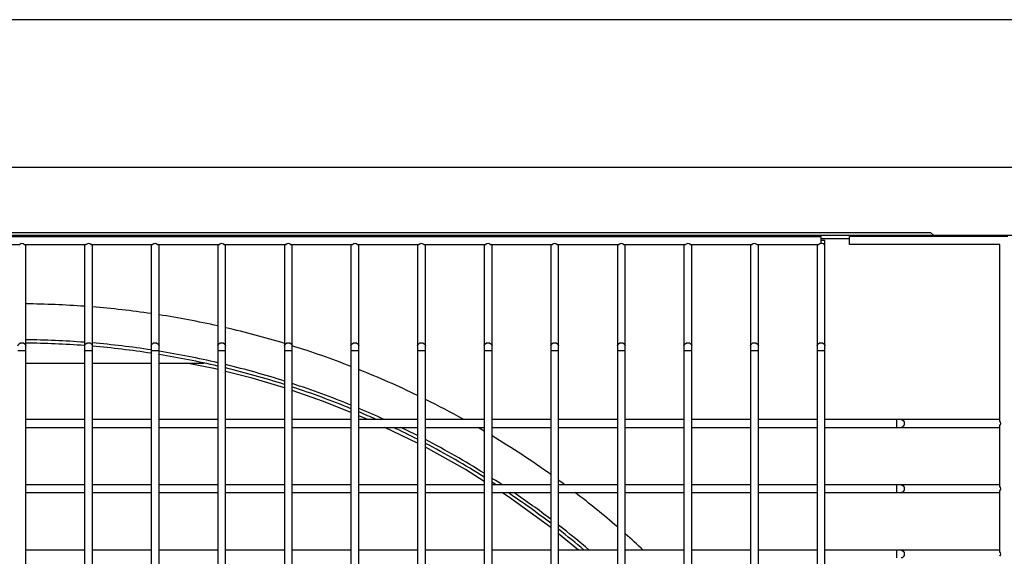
# Model space of a CAD drawing. Extents: x -90708 to 277869, y -117 to 207445.
# Tile 32 of 233: x -85723 to -85346, y 127504 to 127709. Entities that reach past the tile are written whole.
import ezdxf

# ---------------------------------------------------------------- set-up
doc = ezdxf.new("R2010")
doc.units = 0
doc.header["$MEASUREMENT"] = 0
doc.layers.add('ARQ - EQUIPO CONDENSADORA', color=40, linetype='CONTINUOUS')
doc.layers.add('ARQ-DETALHES', color=7, linetype='CONTINUOUS')

msp = doc.modelspace()

# ---------------------------------------------------------------- linework, layer by layer
at = {"layer": 'ARQ - EQUIPO CONDENSADORA', "linetype": 'Continuous'}
for p, q in [((-86324.321, 127652.482), (-85122.221, 127652.482)), ((-86329.472, 127626.442), (-85117.972, 127626.442)), ((-86100.722, 127625.942), (-85416.222, 127625.942)), ((-86072.271, 127627.482), (-85374.271, 127627.482)), ((-85416.222, 127624.442), (-85416.222, 127625.942)), ((-85416.222, 127625.191), (-85405.379, 127625.191)), ((-85416.222, 127623.256), (-85416.222, 127624.442)), ((-85414.722, 127624.442), (-85416.222, 127624.442)), ((-85414.722, 127622.442), (-85414.722, 127624.442)), ((-85405.379, 127622.942), (-85405.379, 127625.942)), ((-85344.722, 127625.942), (-85405.379, 127625.942)), ((-85374.271, 127627.482), (-85373.231, 127626.442)), ((-85746.873, 127622.942), (-85723.072, 127622.942)), ((-85721.373, 127622.942), (-85697.572, 127622.942)), ((-85720.722, 127622.442), (-85720.722, 127622.942)), ((-85720.722, 127584.069), (-85720.722, 127622.442)), ((-85698.222, 127622.942), (-85698.222, 127622.442)), ((-85698.222, 127622.442), (-85698.222, 127584.069)), ((-85695.873, 127622.942), (-85672.072, 127622.942)), ((-85695.222, 127622.442), (-85695.222, 127622.942)), ((-85695.222, 127584.069), (-85695.222, 127622.442)), ((-85672.722, 127622.942), (-85672.722, 127622.442)), ((-85672.722, 127622.442), (-85672.722, 127584.069)), ((-85670.373, 127622.942), (-85646.572, 127622.942)), ((-85669.722, 127622.442), (-85669.722, 127622.942)), ((-85669.722, 127584.069), (-85669.722, 127622.442)), ((-85647.222, 127622.942), (-85647.222, 127622.442)), ((-85647.222, 127622.442), (-85647.222, 127584.069)), ((-85644.873, 127622.942), (-85621.072, 127622.942)), ((-85644.222, 127622.442), (-85644.222, 127622.942)), ((-85644.222, 127584.069), (-85644.222, 127622.442)), ((-85621.722, 127622.942), (-85621.722, 127622.442)), ((-85621.722, 127622.442), (-85621.722, 127584.069)), ((-85619.373, 127622.942), (-85595.572, 127622.942)), ((-85618.722, 127622.442), (-85618.722, 127622.942)), ((-85618.722, 127584.069), (-85618.722, 127622.442)), ((-85596.222, 127622.942), (-85596.222, 127622.442)), ((-85596.222, 127622.442), (-85596.222, 127584.069)), ((-85593.873, 127622.942), (-85570.072, 127622.942)), ((-85593.222, 127622.442), (-85593.222, 127622.942)), ((-85593.222, 127584.069), (-85593.222, 127622.442)), ((-85570.722, 127622.942), (-85570.722, 127622.442)), ((-85570.722, 127622.442), (-85570.722, 127584.069)), ((-85568.373, 127622.942), (-85544.572, 127622.942)), ((-85567.722, 127622.442), (-85567.722, 127622.942)), ((-85567.722, 127584.069), (-85567.722, 127622.442)), ((-85545.222, 127622.942), (-85545.222, 127622.442)), ((-85545.222, 127622.442), (-85545.222, 127584.069)), ((-85542.873, 127622.942), (-85519.072, 127622.942)), ((-85542.222, 127622.442), (-85542.222, 127622.942)), ((-85542.222, 127584.069), (-85542.222, 127622.442)), ((-85519.722, 127622.942), (-85519.722, 127622.442)), ((-85519.722, 127622.442), (-85519.722, 127584.069)), ((-85517.373, 127622.942), (-85493.572, 127622.942)), ((-85516.722, 127622.442), (-85516.722, 127622.942)), ((-85516.722, 127584.069), (-85516.722, 127622.442)), ((-85494.222, 127622.942), (-85494.222, 127622.442)), ((-85494.222, 127622.442), (-85494.222, 127584.069)), ((-85491.873, 127622.942), (-85468.072, 127622.942)), ((-85491.222, 127622.442), (-85491.222, 127622.942)), ((-85491.222, 127584.069), (-85491.222, 127622.442)), ((-85468.722, 127622.942), (-85468.722, 127622.442)), ((-85468.722, 127622.442), (-85468.722, 127584.069)), ((-85466.373, 127622.942), (-85442.572, 127622.942)), ((-85465.722, 127622.442), (-85465.722, 127622.942)), ((-85465.722, 127584.069), (-85465.722, 127622.442)), ((-85443.222, 127622.942), (-85443.222, 127622.442)), ((-85443.222, 127622.442), (-85443.222, 127584.069)), ((-85440.873, 127622.942), (-85417.072, 127622.942)), ((-85440.222, 127622.442), (-85440.222, 127622.942)), ((-85440.222, 127584.069), (-85440.222, 127622.442)), ((-85417.722, 127622.942), (-85417.722, 127622.442)), ((-85417.722, 127622.442), (-85417.722, 127584.069)), ((-85414.722, 127584.069), (-85414.722, 127622.442)), ((-85347.722, 127622.942), (-85405.379, 127622.942)), ((-85347.722, 127555.291), (-85347.722, 127622.942)), ((-85720.722, 127582.391), (-85720.722, 127584.069)), ((-85698.222, 127584.069), (-85698.222, 127582.391)), ((-85695.222, 127582.391), (-85695.222, 127584.069)), ((-85672.722, 127584.069), (-85672.722, 127582.391)), ((-85669.722, 127582.391), (-85669.722, 127584.069)), ((-85647.222, 127584.069), (-85647.222, 127582.391)), ((-85644.222, 127582.391), (-85644.222, 127584.069)), ((-85621.722, 127584.069), (-85621.722, 127582.391)), ((-85618.722, 127582.391), (-85618.722, 127584.069)), ((-85596.222, 127584.069), (-85596.222, 127582.391)), ((-85593.222, 127582.391), (-85593.222, 127584.069)), ((-85570.722, 127584.069), (-85570.722, 127582.391)), ((-85567.722, 127582.391), (-85567.722, 127584.069)), ((-85545.222, 127584.069), (-85545.222, 127582.391)), ((-85542.222, 127582.391), (-85542.222, 127584.069)), ((-85519.722, 127584.069), (-85519.722, 127582.391)), ((-85516.722, 127582.391), (-85516.722, 127584.069)), ((-85494.222, 127584.069), (-85494.222, 127582.391)), ((-85491.222, 127582.391), (-85491.222, 127584.069)), ((-85468.722, 127584.069), (-85468.722, 127582.391)), ((-85465.722, 127582.391), (-85465.722, 127584.069)), ((-85443.222, 127584.069), (-85443.222, 127582.391)), ((-85440.222, 127582.391), (-85440.222, 127584.069)), ((-85417.722, 127584.069), (-85417.722, 127582.391)), ((-85414.722, 127582.391), (-85414.722, 127584.069)), ((-85723.722, 127582.391), (-85722.222, 127582.391)), ((-85722.222, 127582.391), (-85720.722, 127582.391)), ((-85720.722, 127554.442), (-85720.722, 127582.391)), ((-85698.222, 127582.391), (-85698.222, 127554.442)), ((-85698.222, 127582.391), (-85696.722, 127582.391)), ((-85696.722, 127582.391), (-85695.222, 127582.391)), ((-85695.222, 127554.442), (-85695.222, 127582.391)), ((-85672.722, 127582.391), (-85672.722, 127554.442)), ((-85672.722, 127582.391), (-85671.222, 127582.391)), ((-85671.222, 127582.391), (-85669.722, 127582.391)), ((-85669.722, 127554.442), (-85669.722, 127582.391)), ((-85647.222, 127582.391), (-85647.222, 127554.442)), ((-85647.222, 127582.391), (-85645.722, 127582.391)), ((-85645.722, 127582.391), (-85644.222, 127582.391)), ((-85644.222, 127554.442), (-85644.222, 127582.391)), ((-85621.722, 127582.391), (-85621.722, 127554.442)), ((-85621.722, 127582.391), (-85620.222, 127582.391)), ((-85620.222, 127582.391), (-85618.722, 127582.391)), ((-85618.722, 127554.442), (-85618.722, 127582.391)), ((-85596.222, 127582.391), (-85596.222, 127554.442)), ((-85596.222, 127582.391), (-85594.722, 127582.391)), ((-85594.722, 127582.391), (-85593.222, 127582.391)), ((-85593.222, 127554.442), (-85593.222, 127582.391)), ((-85570.722, 127582.391), (-85570.722, 127554.442)), ((-85570.722, 127582.391), (-85569.222, 127582.391)), ((-85569.222, 127582.391), (-85567.722, 127582.391)), ((-85567.722, 127554.442), (-85567.722, 127582.391)), ((-85545.222, 127582.391), (-85545.222, 127554.442)), ((-85545.222, 127582.391), (-85543.722, 127582.391)), ((-85543.722, 127582.391), (-85542.222, 127582.391)), ((-85542.222, 127554.442), (-85542.222, 127582.391)), ((-85519.722, 127582.391), (-85519.722, 127554.442)), ((-85519.722, 127582.391), (-85518.222, 127582.391)), ((-85518.222, 127582.391), (-85516.722, 127582.391)), ((-85516.722, 127554.442), (-85516.722, 127582.391)), ((-85494.222, 127582.391), (-85494.222, 127554.442)), ((-85494.222, 127582.391), (-85492.722, 127582.391)), ((-85492.722, 127582.391), (-85491.222, 127582.391)), ((-85491.222, 127554.442), (-85491.222, 127582.391)), ((-85468.722, 127582.391), (-85468.722, 127554.442)), ((-85468.722, 127582.391), (-85467.222, 127582.391)), ((-85467.222, 127582.391), (-85465.722, 127582.391)), ((-85465.722, 127554.442), (-85465.722, 127582.391)), ((-85443.222, 127582.391), (-85443.222, 127554.442)), ((-85443.222, 127582.391), (-85441.722, 127582.391)), ((-85441.722, 127582.391), (-85440.222, 127582.391)), ((-85440.222, 127554.442), (-85440.222, 127582.391)), ((-85417.722, 127582.391), (-85417.722, 127554.442)), ((-85417.722, 127582.391), (-85416.222, 127582.391)), ((-85416.222, 127582.391), (-85414.722, 127582.391)), ((-85414.722, 127554.442), (-85414.722, 127582.391)), ((-85720.722, 127577.536), (-85698.222, 127577.536)), ((-85695.222, 127577.536), (-85672.722, 127577.536)), ((-85669.722, 127577.536), (-85652.381, 127577.536)), ((-85589.764, 127555.942), (-85593.222, 127557.349)), ((-85698.222, 127555.942), (-85720.722, 127555.942)), ((-85720.722, 127529.442), (-85720.722, 127554.442)), ((-85720.722, 127552.942), (-85698.222, 127552.942)), ((-85698.222, 127554.442), (-85698.222, 127529.442)), ((-85672.722, 127555.942), (-85695.222, 127555.942)), ((-85695.222, 127529.442), (-85695.222, 127554.442)), ((-85695.222, 127552.942), (-85672.722, 127552.942)), ((-85672.722, 127554.442), (-85672.722, 127529.442)), ((-85647.222, 127555.942), (-85669.722, 127555.942)), ((-85669.722, 127529.442), (-85669.722, 127554.442)), ((-85669.722, 127552.942), (-85647.222, 127552.942)), ((-85647.222, 127554.442), (-85647.222, 127529.442)), ((-85621.722, 127555.942), (-85644.222, 127555.942)), ((-85644.222, 127529.442), (-85644.222, 127554.442)), ((-85644.222, 127552.942), (-85621.722, 127552.942)), ((-85621.722, 127554.442), (-85621.722, 127529.442)), ((-85596.222, 127555.942), (-85618.722, 127555.942)), ((-85618.722, 127529.442), (-85618.722, 127554.442)), ((-85618.722, 127552.942), (-85596.222, 127552.942)), ((-85596.222, 127554.442), (-85596.222, 127529.442)), ((-85570.722, 127555.942), (-85593.222, 127555.942)), ((-85593.222, 127529.442), (-85593.222, 127554.442)), ((-85593.222, 127552.942), (-85570.722, 127552.942)), ((-85570.722, 127546.932), (-85583.267, 127552.942)), ((-85570.722, 127554.442), (-85570.722, 127529.442)), ((-85545.222, 127555.942), (-85567.722, 127555.942)), ((-85567.722, 127529.442), (-85567.722, 127554.442)), ((-85567.722, 127552.942), (-85545.222, 127552.942)), ((-85545.222, 127554.442), (-85545.222, 127529.442)), ((-85519.722, 127555.942), (-85542.222, 127555.942)), ((-85542.222, 127529.442), (-85542.222, 127554.442)), ((-85542.222, 127552.942), (-85519.722, 127552.942)), ((-85519.722, 127554.442), (-85519.722, 127529.442)), ((-85494.222, 127555.942), (-85516.722, 127555.942)), ((-85516.722, 127529.442), (-85516.722, 127554.442)), ((-85516.722, 127552.942), (-85494.222, 127552.942)), ((-85494.222, 127554.442), (-85494.222, 127529.442)), ((-85468.722, 127555.942), (-85491.222, 127555.942)), ((-85491.222, 127529.442), (-85491.222, 127554.442)), ((-85491.222, 127552.942), (-85468.722, 127552.942)), ((-85468.722, 127554.442), (-85468.722, 127529.442)), ((-85443.222, 127555.942), (-85465.722, 127555.942)), ((-85465.722, 127529.442), (-85465.722, 127554.442)), ((-85465.722, 127552.942), (-85443.222, 127552.942)), ((-85443.222, 127554.442), (-85443.222, 127529.442)), ((-85417.722, 127555.942), (-85440.222, 127555.942)), ((-85440.222, 127529.442), (-85440.222, 127554.442)), ((-85440.222, 127552.942), (-85417.722, 127552.942)), ((-85417.722, 127554.442), (-85417.722, 127529.442)), ((-85387.298, 127555.942), (-85414.722, 127555.942)), ((-85414.722, 127529.442), (-85414.722, 127554.442)), ((-85414.722, 127552.942), (-85387.298, 127552.942)), ((-85385.621, 127555.942), (-85387.298, 127555.942)), ((-85387.298, 127555.942), (-85387.298, 127552.942)), ((-85387.298, 127552.942), (-85385.621, 127552.942)), ((-85348.222, 127555.942), (-85385.621, 127555.942)), ((-85385.621, 127552.942), (-85348.222, 127552.942)), ((-85347.722, 127555.942), (-85348.222, 127555.942)), ((-85348.222, 127552.942), (-85347.722, 127552.942)), ((-85347.722, 127530.291), (-85347.722, 127553.592)), ((-85698.222, 127530.942), (-85720.722, 127530.942)), ((-85672.722, 127530.942), (-85695.222, 127530.942)), ((-85647.222, 127530.942), (-85669.722, 127530.942)), ((-85621.722, 127530.942), (-85644.222, 127530.942)), ((-85596.222, 127530.942), (-85618.722, 127530.942)), ((-85570.722, 127530.942), (-85593.222, 127530.942)), ((-85545.222, 127530.942), (-85567.722, 127530.942)), ((-85519.722, 127530.942), (-85542.222, 127530.942)), ((-85494.222, 127530.942), (-85516.722, 127530.942)), ((-85468.722, 127530.942), (-85491.222, 127530.942)), ((-85443.222, 127530.942), (-85465.722, 127530.942)), ((-85417.722, 127530.942), (-85440.222, 127530.942)), ((-85387.298, 127530.942), (-85414.722, 127530.942)), ((-85385.621, 127530.942), (-85387.298, 127530.942)), ((-85387.298, 127530.942), (-85387.298, 127527.942)), ((-85348.222, 127530.942), (-85385.621, 127530.942)), ((-85347.722, 127530.942), (-85348.222, 127530.942)), ((-85720.722, 127504.442), (-85720.722, 127529.442)), ((-85720.722, 127527.942), (-85698.222, 127527.942)), ((-85698.222, 127529.442), (-85698.222, 127504.442)), ((-85695.222, 127504.442), (-85695.222, 127529.442)), ((-85695.222, 127527.942), (-85672.722, 127527.942)), ((-85672.722, 127529.442), (-85672.722, 127504.442)), ((-85669.722, 127504.442), (-85669.722, 127529.442)), ((-85669.722, 127527.942), (-85647.222, 127527.942)), ((-85647.222, 127529.442), (-85647.222, 127504.442)), ((-85644.222, 127504.442), (-85644.222, 127529.442)), ((-85644.222, 127527.942), (-85621.722, 127527.942)), ((-85621.722, 127529.442), (-85621.722, 127504.442)), ((-85618.722, 127504.442), (-85618.722, 127529.442)), ((-85618.722, 127527.942), (-85596.222, 127527.942)), ((-85596.222, 127529.442), (-85596.222, 127504.442)), ((-85593.222, 127504.442), (-85593.222, 127529.442)), ((-85593.222, 127527.942), (-85570.722, 127527.942)), ((-85570.722, 127529.442), (-85570.722, 127504.442)), ((-85567.722, 127504.442), (-85567.722, 127529.442)), ((-85567.722, 127527.942), (-85545.222, 127527.942)), ((-85545.222, 127529.442), (-85545.222, 127504.442)), ((-85542.222, 127504.442), (-85542.222, 127529.442)), ((-85542.222, 127527.942), (-85519.722, 127527.942)), ((-85519.722, 127529.442), (-85519.722, 127504.442)), ((-85516.722, 127504.442), (-85516.722, 127529.442)), ((-85516.722, 127527.942), (-85494.222, 127527.942)), ((-85494.222, 127529.442), (-85494.222, 127504.442)), ((-85491.222, 127504.442), (-85491.222, 127529.442)), ((-85491.222, 127527.942), (-85468.722, 127527.942)), ((-85468.722, 127529.442), (-85468.722, 127504.442)), ((-85465.722, 127504.442), (-85465.722, 127529.442)), ((-85465.722, 127527.942), (-85443.222, 127527.942)), ((-85443.222, 127529.442), (-85443.222, 127504.442)), ((-85440.222, 127504.442), (-85440.222, 127529.442)), ((-85440.222, 127527.942), (-85417.722, 127527.942)), ((-85417.722, 127529.442), (-85417.722, 127504.442)), ((-85414.722, 127504.442), (-85414.722, 127529.442)), ((-85414.722, 127527.942), (-85387.298, 127527.942)), ((-85387.298, 127527.942), (-85385.621, 127527.942)), ((-85385.621, 127527.942), (-85348.222, 127527.942)), ((-85348.222, 127527.942), (-85347.722, 127527.942)), ((-85347.722, 127505.291), (-85347.722, 127528.592)), ((-85509.075, 127505.942), (-85516.722, 127512.244)), ((-85698.222, 127505.942), (-85720.722, 127505.942)), ((-85720.722, 127479.442), (-85720.722, 127504.442)), ((-85698.222, 127504.442), (-85698.222, 127479.442)), ((-85672.722, 127505.942), (-85695.222, 127505.942)), ((-85695.222, 127479.442), (-85695.222, 127504.442)), ((-85672.722, 127504.442), (-85672.722, 127479.442)), ((-85647.222, 127505.942), (-85669.722, 127505.942)), ((-85669.722, 127479.442), (-85669.722, 127504.442)), ((-85647.222, 127504.442), (-85647.222, 127479.442)), ((-85621.722, 127505.942), (-85644.222, 127505.942)), ((-85644.222, 127479.442), (-85644.222, 127504.442)), ((-85621.722, 127504.442), (-85621.722, 127479.442)), ((-85596.222, 127505.942), (-85618.722, 127505.942)), ((-85618.722, 127479.442), (-85618.722, 127504.442)), ((-85596.222, 127504.442), (-85596.222, 127479.442)), ((-85570.722, 127505.942), (-85593.222, 127505.942)), ((-85593.222, 127479.442), (-85593.222, 127504.442)), ((-85570.722, 127504.442), (-85570.722, 127479.442)), ((-85545.222, 127505.942), (-85567.722, 127505.942)), ((-85567.722, 127479.442), (-85567.722, 127504.442)), ((-85545.222, 127504.442), (-85545.222, 127479.442)), ((-85519.722, 127505.942), (-85542.222, 127505.942)), ((-85542.222, 127479.442), (-85542.222, 127504.442)), ((-85519.722, 127504.442), (-85519.722, 127479.442)), ((-85494.222, 127505.942), (-85516.722, 127505.942)), ((-85516.722, 127479.442), (-85516.722, 127504.442)), ((-85494.222, 127504.442), (-85494.222, 127479.442)), ((-85468.722, 127505.942), (-85491.222, 127505.942)), ((-85491.222, 127479.442), (-85491.222, 127504.442)), ((-85468.722, 127504.442), (-85468.722, 127479.442)), ((-85443.222, 127505.942), (-85465.722, 127505.942)), ((-85465.722, 127479.442), (-85465.722, 127504.442)), ((-85443.222, 127504.442), (-85443.222, 127479.442)), ((-85417.722, 127505.942), (-85440.222, 127505.942)), ((-85440.222, 127479.442), (-85440.222, 127504.442)), ((-85417.722, 127504.442), (-85417.722, 127479.442)), ((-85387.298, 127505.942), (-85414.722, 127505.942)), ((-85414.722, 127479.442), (-85414.722, 127504.442)), ((-85385.621, 127505.942), (-85387.298, 127505.942)), ((-85387.298, 127505.942), (-85387.298, 127502.942)), ((-85348.222, 127505.942), (-85385.621, 127505.942)), ((-85347.722, 127505.942), (-85348.222, 127505.942))]:
    msp.add_line(p, q, dxfattribs=at)
at = {"layer": 'ARQ - EQUIPO CONDENSADORA', "linetype": 'Continuous', "flags": 128}
for points in [[(-85723.722, 127584.069), (-85723.608, 127584.55), (-85723.283, 127584.958), (-85722.796, 127585.231), (-85722.222, 127585.327)], [(-85722.222, 127585.327), (-85721.648, 127585.231), (-85721.161, 127584.958), (-85720.836, 127584.55), (-85720.722, 127584.069)], [(-85698.222, 127584.069), (-85698.108, 127584.55), (-85697.783, 127584.958), (-85697.296, 127585.231), (-85696.722, 127585.327)], [(-85696.722, 127585.327), (-85696.148, 127585.231), (-85695.661, 127584.958), (-85695.336, 127584.55), (-85695.222, 127584.069)], [(-85672.722, 127584.069), (-85672.608, 127584.55), (-85672.283, 127584.958), (-85671.796, 127585.231), (-85671.222, 127585.327)], [(-85671.222, 127585.327), (-85670.648, 127585.231), (-85670.161, 127584.958), (-85669.836, 127584.55), (-85669.722, 127584.069)], [(-85647.222, 127584.069), (-85647.108, 127584.55), (-85646.783, 127584.958), (-85646.296, 127585.231), (-85645.722, 127585.327)], [(-85645.722, 127585.327), (-85645.148, 127585.231), (-85644.661, 127584.958), (-85644.336, 127584.55), (-85644.222, 127584.069)], [(-85621.722, 127584.069), (-85621.608, 127584.55), (-85621.283, 127584.958), (-85620.796, 127585.231), (-85620.222, 127585.327)], [(-85620.222, 127585.327), (-85619.648, 127585.231), (-85619.161, 127584.958), (-85618.836, 127584.55), (-85618.722, 127584.069)], [(-85596.222, 127584.069), (-85596.108, 127584.55), (-85595.783, 127584.958), (-85595.296, 127585.231), (-85594.722, 127585.327)], [(-85594.722, 127585.327), (-85594.148, 127585.231), (-85593.661, 127584.958), (-85593.336, 127584.55), (-85593.222, 127584.069)], [(-85570.722, 127584.069), (-85570.608, 127584.55), (-85570.283, 127584.958), (-85569.796, 127585.231), (-85569.222, 127585.327)], [(-85569.222, 127585.327), (-85568.648, 127585.231), (-85568.161, 127584.958), (-85567.836, 127584.55), (-85567.722, 127584.069)], [(-85545.222, 127584.069), (-85545.108, 127584.55), (-85544.783, 127584.958), (-85544.296, 127585.231), (-85543.722, 127585.327)], [(-85543.722, 127585.327), (-85543.148, 127585.231), (-85542.661, 127584.958), (-85542.336, 127584.55), (-85542.222, 127584.069)], [(-85519.722, 127584.069), (-85519.608, 127584.55), (-85519.283, 127584.958), (-85518.796, 127585.231), (-85518.222, 127585.327)], [(-85518.222, 127585.327), (-85517.648, 127585.231), (-85517.161, 127584.958), (-85516.836, 127584.55), (-85516.722, 127584.069)], [(-85494.222, 127584.069), (-85494.108, 127584.55), (-85493.783, 127584.958), (-85493.296, 127585.231), (-85492.722, 127585.327)], [(-85492.722, 127585.327), (-85492.148, 127585.231), (-85491.661, 127584.958), (-85491.336, 127584.55), (-85491.222, 127584.069)], [(-85468.722, 127584.069), (-85468.608, 127584.55), (-85468.283, 127584.958), (-85467.796, 127585.231), (-85467.222, 127585.327)], [(-85467.222, 127585.327), (-85466.648, 127585.231), (-85466.161, 127584.958), (-85465.836, 127584.55), (-85465.722, 127584.069)], [(-85443.222, 127584.069), (-85443.108, 127584.55), (-85442.783, 127584.958), (-85442.296, 127585.231), (-85441.722, 127585.327)], [(-85441.722, 127585.327), (-85441.148, 127585.231), (-85440.661, 127584.958), (-85440.336, 127584.55), (-85440.222, 127584.069)], [(-85417.722, 127584.069), (-85417.608, 127584.55), (-85417.283, 127584.958), (-85416.796, 127585.231), (-85416.222, 127585.327)], [(-85416.222, 127585.327), (-85415.648, 127585.231), (-85415.161, 127584.958), (-85414.836, 127584.55), (-85414.722, 127584.069)], [(-85647.222, 127575.072), (-85648.034, 127575.279), (-85659.223, 127577.536)], [(-85621.722, 127568.005), (-85634.067, 127571.72), (-85644.222, 127574.308)], [(-85596.222, 127558.57), (-85606.781, 127562.868), (-85618.722, 127567.027)], [(-85385.621, 127555.942), (-85385.14, 127555.828), (-85384.731, 127555.503), (-85384.459, 127555.016), (-85384.363, 127554.442), (-85384.459, 127553.868), (-85384.731, 127553.381), (-85385.14, 127553.056), (-85385.621, 127552.942)], [(-85545.222, 127532.253), (-85552.396, 127536.817), (-85567.722, 127545.328)], [(-85385.621, 127530.942), (-85385.14, 127530.828), (-85384.731, 127530.503), (-85384.459, 127530.016), (-85384.363, 127529.442), (-85384.459, 127528.868), (-85384.731, 127528.381), (-85385.14, 127528.056), (-85385.621, 127527.942)], [(-85519.722, 127514.62), (-85535.586, 127526.123), (-85538.445, 127527.942)], [(-85385.621, 127505.942), (-85385.14, 127505.828), (-85384.731, 127505.503), (-85384.459, 127505.016), (-85384.363, 127504.442), (-85384.459, 127503.868), (-85384.731, 127503.381), (-85385.14, 127503.056), (-85385.621, 127502.942)]]:
    msp.add_lwpolyline(points, dxfattribs=at)
at = {"layer": 'ARQ - EQUIPO CONDENSADORA', "linetype": 'Continuous'}
for centre, radius, start, end in [((-85722.222, 127621.952), 1.305, 49.37511, 130.62489), ((-85721.346, 127622.397), 0.625, 4.07139, 60.5065), ((-85697.598, 127622.397), 0.625, 119.4935, 175.92861), ((-85696.722, 127621.952), 1.305, 49.37511, 130.62489), ((-85695.846, 127622.397), 0.625, 4.07139, 60.5065), ((-85672.098, 127622.397), 0.625, 119.4935, 175.92861), ((-85671.222, 127621.952), 1.305, 49.37511, 130.62489), ((-85670.346, 127622.397), 0.625, 4.07139, 60.5065), ((-85646.598, 127622.397), 0.625, 119.4935, 175.9286), ((-85645.722, 127621.952), 1.305, 49.37511, 130.62489), ((-85644.846, 127622.397), 0.625, 4.07139, 60.5065), ((-85621.098, 127622.397), 0.625, 119.4935, 175.92861), ((-85620.222, 127621.952), 1.305, 49.37511, 130.62489), ((-85619.346, 127622.397), 0.625, 4.0714, 60.50649), ((-85595.598, 127622.397), 0.625, 119.4935, 175.92861), ((-85594.722, 127621.952), 1.305, 49.37511, 130.62489), ((-85593.846, 127622.397), 0.625, 4.07139, 60.5065), ((-85570.098, 127622.397), 0.625, 119.4935, 175.92861), ((-85569.222, 127621.952), 1.305, 49.37511, 130.62489), ((-85568.346, 127622.397), 0.625, 4.0714, 60.5065), ((-85544.598, 127622.397), 0.625, 119.4935, 175.9286), ((-85543.722, 127621.952), 1.305, 49.37511, 130.62489), ((-85542.846, 127622.397), 0.625, 4.0714, 60.5065), ((-85519.098, 127622.397), 0.625, 119.4935, 175.92861), ((-85518.222, 127621.952), 1.305, 49.37511, 130.62489), ((-85517.346, 127622.397), 0.625, 4.07139, 60.5065), ((-85493.598, 127622.397), 0.625, 119.4935, 175.92861), ((-85492.722, 127621.952), 1.305, 49.37511, 130.62489), ((-85491.846, 127622.397), 0.625, 4.07139, 60.5065), ((-85468.098, 127622.397), 0.625, 119.4935, 175.92861), ((-85467.222, 127621.952), 1.305, 49.37511, 130.62489), ((-85466.346, 127622.397), 0.625, 4.0714, 60.5065), ((-85442.598, 127622.397), 0.625, 119.4935, 175.9286), ((-85441.722, 127621.952), 1.305, 49.37511, 130.62489), ((-85440.846, 127622.397), 0.625, 4.0714, 60.5065), ((-85417.098, 127622.398), 0.625, 119.47624, 175.94587), ((-85416.204, 127621.903), 1.353, 90.76116, 129.86373), ((-85415.983, 127621.907), 1.37, 22.96575, 100.03425), ((-85723.721, 127604.941), 3, 0, 1.47941), ((-85723.721, 127604.941), 3, 358.52059, 0), ((-85723.721, 127248.941), 351.25, 85.83695, 89.5108), ((-85723.721, 127248.941), 351.25, 81.65155, 85.34614), ((-85723.721, 127248.941), 351.25, 77.42069, 81.15663), ((-85723.721, 127248.941), 351.25, 73.11878, 76.9188), ((-85723.721, 127248.941), 337.5, 85.66703, 89.49087), ((-85723.721, 127248.941), 336.25, 85.65089, 89.48897), ((-85723.721, 127248.941), 337.5, 81.30885, 85.15609), ((-85723.721, 127248.941), 336.25, 81.27629, 85.13804), ((-85723.721, 127248.941), 351.25, 68.71628, 72.60668), ((-85723.721, 127248.941), 337.5, 76.89927, 80.79328), ((-85723.721, 127248.941), 336.25, 76.8497, 80.75875), ((-85723.721, 127248.941), 337.5, 72.40905, 76.3758), ((-85723.721, 127248.941), 336.25, 72.34151, 76.32417), ((-85723.721, 127248.941), 351.25, 64.17752, 68.19015), ((-85723.721, 127248.941), 337.5, 67.80408, 71.87397), ((-85723.721, 127248.941), 336.25, 67.71715, 71.80424), ((-85723.721, 127248.941), 351.25, 60.9297, 63.63261), ((-85723.721, 127248.941), 337.5, 65.45463, 67.25294), ((-85723.721, 127248.941), 336.25, 65.92526, 67.1636), ((-85723.721, 127248.941), 336.25, 62.93406, 64.70129), ((-85723.721, 127248.941), 337.5, 63.04244, 64.256), ((-85723.721, 127248.941), 351.25, 59.45718, 59.93793), ((-85348.266, 127555.318), 0.625, 29.4935, 85.92861), ((-85348.266, 127553.566), 0.625, 274.07139, 330.5065), ((-85348.712, 127554.442), 1.305, 319.37511, 40.62489), ((-85723.721, 127248.941), 351.25, 54.49457, 58.8873), ((-85723.721, 127248.941), 337.5, 58.06979, 62.46959), ((-85723.721, 127248.941), 336.25, 57.93696, 62.35852), ((-85723.721, 127248.941), 337.5, 56.67404, 57.46771), ((-85723.721, 127248.941), 336.25, 56.99938, 57.33175), ((-85723.721, 127248.941), 351.25, 53.40311, 53.89116), ((-85348.266, 127530.318), 0.625, 29.4935, 85.92861), ((-85348.712, 127529.442), 1.305, 319.37511, 40.62489), ((-85723.721, 127248.941), 336.25, 52.64956, 56.07232), ((-85723.721, 127248.941), 337.5, 52.81134, 55.75813), ((-85723.721, 127248.941), 351.25, 49.20323, 52.59003), ((-85348.266, 127528.566), 0.625, 274.07139, 330.5065), ((-85723.721, 127248.941), 337.5, 49.59524, 52.1693), ((-85723.721, 127248.941), 336.25, 49.84611, 52.00371), ((-85723.721, 127248.941), 351.25, 47.02704, 48.55362), ((-85348.266, 127505.318), 0.625, 29.4935, 85.92861), ((-85348.712, 127504.442), 1.305, 319.37511, 40.62489)]:
    msp.add_arc(centre, radius, start, end, dxfattribs=at)
at = {"layer": 'ARQ-DETALHES'}
msp.add_line((-84096.672, 127708.932), (-87611.674, 127708.932), dxfattribs=at)

doc.saveas('drawing.dxf')
